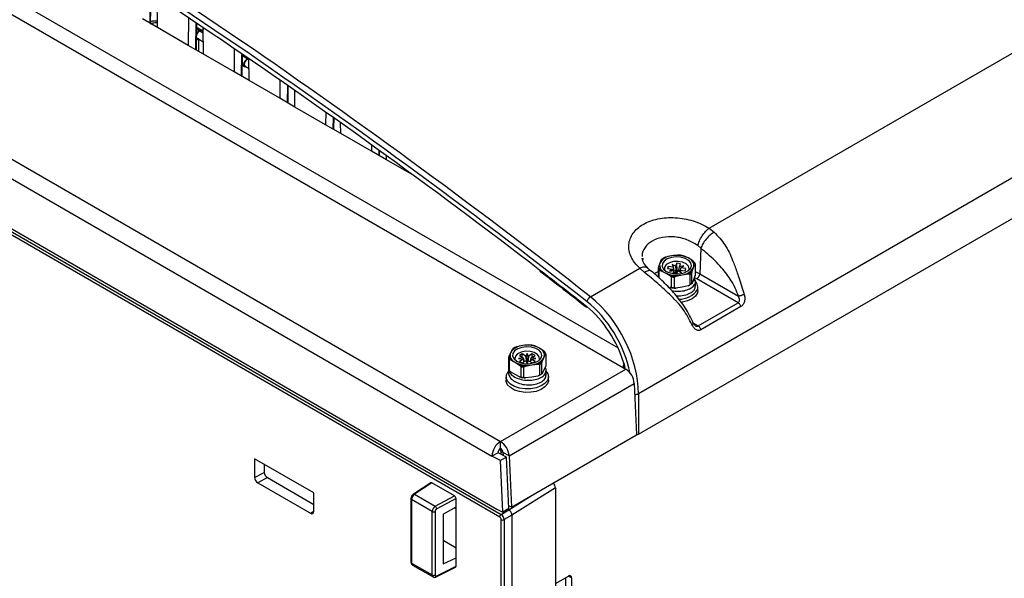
# Paper-space layout 'Sheet1' of a CAD drawing. Header units: millimetres. Extents: x 0 to 420, y 0 to 297.
# Tile 103 of 130: x 307 to 353, y 197 to 223. Entities that reach past the tile are written whole.
import ezdxf

# ---------------------------------------------------------------- set-up
doc = ezdxf.new("R2010")
doc.units = ezdxf.units.MM
doc.layers.add('SLD-0', color=179, linetype='Continuous')

psp = doc.layouts.new('Sheet1')

# ---------------------------------------------------------------- linework, layer by layer
at = {"layer": 'SLD-0', "color": 179, "linetype": 'Continuous', "lineweight": 25}
for p, q in [((400.919, 243.234), (335.743, 205.609)), ((335.743, 203.735), (401.08, 241.453)), ((329.312, 199.9), (266.385, 236.227)), ((266.455, 236.349), (329.382, 200.022)), ((339.01, 213.27), (364.366, 227.907)), ((304.959, 224.176), (335.15, 206.747)), ((313.146, 222.797), (313.167, 224.166)), ((313.466, 222.556), (313.455, 223.976)), ((314.897, 223.017), (314.887, 221.735)), ((313.466, 222.556), (312.766, 222.96)), ((314.887, 221.735), (313.466, 222.556)), ((315.268, 221.573), (315.286, 222.756)), ((315.286, 222.539), (315.282, 222.538)), ((315.337, 222.529), (315.286, 222.539)), ((315.587, 221.332), (315.578, 222.56)), ((315.276, 222.093), (315.279, 222.087)), ((315.276, 222.089), (315.376, 222.031)), ((315.513, 222.427), (315.337, 222.529)), ((315.403, 222.416), (315.463, 222.437)), ((315.458, 222.418), (315.403, 222.4)), ((315.503, 222.41), (315.458, 222.418)), ((315.463, 222.437), (315.513, 222.427)), ((315.579, 222.366), (315.503, 222.41)), ((315.513, 222.427), (315.547, 222.388)), ((315.547, 222.388), (315.549, 222.383)), ((315.587, 221.332), (314.887, 221.735)), ((315.376, 222.031), (315.274, 221.972)), ((315.376, 221.453), (315.376, 222.031)), ((315.376, 222.021), (315.583, 221.902)), ((317.009, 220.511), (315.587, 221.332)), ((317.017, 221.585), (317.009, 220.511)), ((317.389, 220.348), (317.404, 221.32)), ((317.447, 221.22), (317.402, 221.186)), ((317.506, 221.241), (317.447, 221.22)), ((317.624, 221.118), (317.447, 221.22)), ((317.52, 221.241), (317.506, 221.241)), ((317.396, 220.816), (317.514, 220.748)), ((317.468, 220.848), (317.48, 220.924)), ((317.48, 220.787), (317.468, 220.848)), ((317.48, 220.924), (317.514, 221.002)), ((317.514, 220.748), (317.48, 220.787)), ((317.493, 220.925), (317.482, 220.857)), ((317.482, 220.857), (317.493, 220.8)), ((317.524, 220.996), (317.493, 220.925)), ((317.493, 220.8), (317.524, 220.765)), ((317.514, 221.002), (317.564, 221.07)), ((317.564, 220.738), (317.514, 220.748)), ((317.57, 221.058), (317.524, 220.996)), ((317.524, 220.765), (317.704, 220.661)), ((317.564, 221.07), (317.624, 221.118)), ((317.57, 220.739), (317.564, 220.738)), ((317.624, 221.102), (317.57, 221.058)), ((317.624, 221.118), (317.672, 221.137)), ((317.678, 221.12), (317.624, 221.102)), ((317.696, 221.12), (317.678, 221.12)), ((317.708, 220.107), (317.701, 221.117)), ((299.44, 220.668), (329.352, 203.4)), ((317.708, 220.107), (317.009, 220.511)), ((299.044, 219.982), (328.956, 202.714)), ((319.13, 219.286), (317.708, 220.107)), ((319.136, 220.126), (319.13, 219.286)), ((319.51, 219.123), (319.521, 219.858)), ((319.83, 218.882), (319.824, 219.647)), ((319.83, 218.882), (319.13, 219.286)), ((321.251, 218.062), (319.83, 218.882)), ((321.256, 218.64), (321.251, 218.062)), ((321.951, 217.658), (321.251, 218.062)), ((321.632, 217.899), (321.639, 218.369)), ((321.951, 217.658), (321.947, 218.149)), ((323.373, 216.837), (321.951, 217.658)), ((299.326, 217.499), (329.174, 200.269)), ((323.375, 217.127), (323.373, 216.837)), ((324.072, 216.433), (323.373, 216.837)), ((323.753, 216.674), (323.756, 216.852)), ((324.072, 216.433), (324.071, 216.624)), ((325.331, 215.706), (324.072, 216.433)), ((339.01, 213.27), (339.247, 213.088)), ((338.631, 212.348), (338.495, 212.466)), ((338.631, 212.348), (338.579, 211.161)), ((335.935, 211.886), (335.946, 211.823)), ((336.729, 211.645), (336.667, 211.468)), ((336.79, 211.8), (336.729, 211.645)), ((336.846, 211.631), (336.836, 211.502)), ((336.928, 211.751), (336.846, 211.631)), ((337.073, 211.849), (336.928, 211.751)), ((337.264, 211.988), (336.985, 211.925)), ((337.176, 211.672), (337.029, 211.584)), ((337.266, 211.915), (337.073, 211.849)), ((337.368, 211.724), (337.176, 211.672)), ((337.544, 212.029), (337.264, 211.988)), ((337.485, 211.941), (337.266, 211.915)), ((337.459, 211.51), (337.293, 211.596)), ((337.293, 211.596), (337.362, 211.473)), ((337.579, 211.732), (337.368, 211.724)), ((337.511, 211.65), (337.459, 211.51)), ((337.707, 211.925), (337.485, 211.941)), ((337.687, 211.628), (337.511, 211.65)), ((337.538, 211.299), (337.511, 211.65)), ((337.781, 211.696), (337.579, 211.732)), ((337.635, 211.488), (337.687, 211.628)), ((337.908, 211.868), (337.707, 211.925)), ((337.947, 211.62), (337.781, 211.696)), ((338.047, 211.892), (337.828, 211.994)), ((338.066, 211.776), (337.908, 211.868)), ((338.053, 211.514), (337.947, 211.62)), ((338.265, 211.767), (338.047, 211.892)), ((338.163, 211.66), (338.066, 211.776)), ((338.19, 211.531), (338.163, 211.66)), ((338.293, 211.453), (338.355, 211.607)), ((338.371, 211.619), (338.371, 211.134)), ((333.515, 210.098), (335.799, 211.416)), ((336.018, 211.224), (335.799, 211.416)), ((336.35, 211.273), (336.196, 211.41)), ((336.651, 211.393), (336.651, 211.003)), ((336.699, 210.959), (336.699, 211.307)), ((336.757, 211.308), (336.975, 211.206)), ((336.836, 211.502), (336.899, 211.378)), ((336.899, 211.378), (337.029, 211.272)), ((336.948, 211.471), (336.942, 211.349)), ((336.942, 211.349), (336.95, 211.328)), ((337.029, 211.584), (336.948, 211.471)), ((336.975, 211.206), (337.194, 211.081)), ((337.029, 211.272), (337.21, 211.197)), ((337.119, 211.503), (337.082, 211.402)), ((337.082, 211.402), (337.325, 211.372)), ((337.362, 211.473), (337.119, 211.503)), ((337.127, 211.396), (337.119, 211.503)), ((337.325, 211.372), (337.175, 211.276)), ((337.175, 211.276), (337.387, 211.316)), ((337.21, 211.197), (337.425, 211.16)), ((337.325, 211.372), (337.344, 211.308)), ((337.387, 211.316), (337.335, 211.176)), ((337.335, 211.176), (337.491, 211.157)), ((337.399, 211.314), (337.362, 211.473)), ((337.411, 211.192), (337.387, 211.316)), ((337.425, 211.16), (337.648, 211.164)), ((337.459, 211.51), (337.465, 211.339)), ((337.538, 211.299), (337.485, 211.157)), ((337.512, 211.156), (337.563, 211.294)), ((337.607, 211.291), (337.538, 211.299)), ((337.563, 211.294), (337.729, 211.208)), ((337.606, 211.285), (337.605, 211.273)), ((337.611, 211.321), (337.635, 211.488)), ((337.847, 211.528), (337.635, 211.488)), ((337.639, 211.255), (337.66, 211.331)), ((337.648, 211.164), (337.857, 211.211)), ((337.66, 211.331), (337.903, 211.301)), ((337.729, 211.208), (337.66, 211.331)), ((337.698, 211.432), (337.667, 211.33)), ((337.698, 211.432), (337.847, 211.528)), ((337.941, 211.402), (337.698, 211.432)), ((337.758, 211.11), (338.037, 211.151)), ((337.857, 211.211), (338.028, 211.294)), ((337.903, 211.301), (337.941, 211.402)), ((338.028, 211.294), (338.144, 211.405)), ((338.087, 211.394), (338.053, 211.514)), ((338.073, 211.328), (338.087, 211.394)), ((338.144, 211.405), (338.19, 211.531)), ((338.216, 210.714), (338.216, 211.2)), ((338.232, 211.275), (338.293, 211.453)), ((338.579, 211.161), (340.37, 210.126)), ((337.251, 211.019), (337.251, 210.534)), ((337.404, 210.515), (337.404, 211.001)), ((337.478, 211.046), (337.758, 211.11)), ((338.111, 211.133), (338.111, 210.647)), ((338.293, 210.881), (338.232, 210.726)), ((338.355, 211.059), (338.293, 210.881)), ((338.381, 210.586), (338.381, 210.798)), ((340.355, 209.817), (338.438, 210.924)), ((337.758, 210.538), (337.478, 210.497)), ((338.037, 210.602), (337.758, 210.538)), ((338.469, 210.271), (338.379, 210.127)), ((338.491, 210.39), (338.469, 210.271)), ((338.491, 210.39), (338.491, 210.553)), ((337.77, 209.844), (337.716, 209.836)), ((338.016, 209.905), (337.77, 209.844)), ((338.224, 210.001), (338.016, 209.905)), ((338.379, 210.127), (338.224, 210.001)), ((338.503, 208.747), (340.355, 209.817)), ((333.318, 209.626), (333.343, 209.605)), ((340.486, 209.64), (338.634, 208.57)), ((329.815, 207.508), (329.739, 207.333)), ((329.891, 207.661), (329.815, 207.508)), ((330.003, 207.59), (329.922, 207.469)), ((330.148, 207.688), (330.003, 207.59)), ((330.381, 207.835), (330.096, 207.78)), ((330.307, 207.532), (330.144, 207.454)), ((330.34, 207.755), (330.148, 207.688)), ((330.508, 207.571), (330.307, 207.532)), ((330.559, 207.781), (330.34, 207.755)), ((330.665, 207.867), (330.381, 207.835)), ((330.719, 207.566), (330.508, 207.571)), ((330.782, 207.765), (330.559, 207.781)), ((330.913, 207.516), (330.719, 207.566)), ((330.983, 207.708), (330.782, 207.765)), ((331.063, 207.43), (330.913, 207.516)), ((331.153, 207.715), (330.945, 207.824)), ((331.141, 207.617), (330.983, 207.708)), ((331.239, 207.501), (331.141, 207.617)), ((331.361, 207.584), (331.153, 207.715)), ((331.267, 207.373), (331.239, 207.501)), ((329.719, 207.258), (329.719, 206.773)), ((329.759, 206.685), (329.759, 207.171)), ((329.814, 207.171), (330.022, 207.062)), ((329.922, 207.469), (329.913, 207.34)), ((329.913, 207.34), (329.977, 207.216)), ((329.977, 207.216), (330.107, 207.111)), ((330.041, 207.348), (330.012, 207.227)), ((330.012, 207.227), (330.026, 207.167)), ((330.022, 207.062), (330.23, 206.931)), ((330.144, 207.454), (330.041, 207.348)), ((330.107, 207.111), (330.289, 207.036)), ((330.403, 207.275), (330.188, 207.242)), ((330.188, 207.242), (330.403, 207.209)), ((330.354, 207.45), (330.227, 207.377)), ((330.227, 207.377), (330.403, 207.275)), ((330.403, 207.209), (330.227, 207.107)), ((330.227, 207.107), (330.354, 207.034)), ((330.289, 207.036), (330.503, 206.999)), ((330.53, 207.349), (330.354, 207.45)), ((330.354, 207.303), (330.354, 207.45)), ((330.354, 207.034), (330.53, 207.135)), ((330.403, 207.275), (330.443, 207.119)), ((330.44, 207.083), (330.403, 207.209)), ((330.588, 207.473), (330.53, 207.349)), ((330.548, 207.18), (330.53, 207.349)), ((330.53, 207.135), (330.588, 207.011)), ((330.645, 207.349), (330.588, 207.473)), ((330.588, 207.011), (330.588, 207.473)), ((330.588, 207.011), (330.645, 207.135)), ((330.645, 207.349), (330.627, 207.18)), ((330.821, 207.45), (330.645, 207.349)), ((330.645, 207.135), (330.821, 207.034)), ((330.727, 207.005), (330.936, 207.052)), ((330.732, 207.119), (330.773, 207.275)), ((330.773, 207.209), (330.735, 207.083)), ((330.773, 207.275), (330.948, 207.377)), ((330.988, 207.242), (330.773, 207.275)), ((330.773, 207.209), (330.988, 207.242)), ((330.948, 207.107), (330.773, 207.209)), ((330.948, 207.377), (330.821, 207.45)), ((330.821, 207.303), (330.821, 207.45)), ((330.821, 207.034), (330.948, 207.107)), ((330.936, 207.052), (331.106, 207.135)), ((331.148, 207.318), (331.063, 207.43)), ((331.106, 207.135), (331.221, 207.246)), ((331.158, 207.196), (331.148, 207.318)), ((331.149, 207.167), (331.158, 207.196)), ((331.221, 207.246), (331.267, 207.373)), ((331.284, 207.094), (331.36, 207.269)), ((331.36, 207.269), (331.436, 207.422)), ((331.456, 207.433), (331.456, 206.948)), ((329.352, 203.4), (335.15, 206.747)), ((329.622, 206.489), (329.703, 206.636)), ((329.703, 206.636), (329.717, 206.652)), ((329.718, 206.789), (329.718, 206.577)), ((330.022, 206.491), (329.814, 206.622)), ((330.285, 206.868), (330.285, 206.382)), ((330.436, 206.359), (330.436, 206.844)), ((330.503, 206.999), (330.727, 207.005)), ((330.511, 206.887), (330.795, 206.943)), ((330.795, 206.943), (331.079, 206.975)), ((331.153, 206.955), (331.153, 206.47)), ((331.264, 206.534), (331.264, 207.019)), ((331.36, 206.698), (331.284, 206.545)), ((331.436, 206.873), (331.36, 206.698)), ((331.458, 206.462), (331.458, 206.674)), ((331.467, 206.642), (331.54, 206.527)), ((335.045, 207.002), (335.046, 207)), ((335.046, 207), (335.05, 206.996)), ((335.05, 206.996), (335.059, 206.994)), ((335.059, 206.994), (335.07, 206.994)), ((329.608, 206.393), (329.608, 206.229)), ((329.613, 206.171), (329.608, 206.229)), ((329.613, 206.335), (329.622, 206.489)), ((329.676, 206.185), (329.613, 206.335)), ((329.676, 206.022), (329.613, 206.171)), ((329.807, 206.051), (329.676, 206.185)), ((330.23, 206.382), (330.022, 206.491)), ((330.795, 206.371), (330.511, 206.339)), ((331.079, 206.427), (330.795, 206.371)), ((331.522, 206.222), (331.407, 206.082)), ((331.567, 206.373), (331.522, 206.222)), ((331.567, 206.21), (331.522, 206.058)), ((331.54, 206.527), (331.567, 206.373)), ((331.568, 206.229), (331.567, 206.21)), ((331.568, 206.229), (331.568, 206.393)), ((329.807, 205.888), (329.676, 206.022)), ((329.747, 202.738), (335.545, 206.085)), ((329.995, 205.942), (329.807, 206.051)), ((329.995, 205.779), (329.807, 205.888)), ((330.228, 205.866), (329.995, 205.942)), ((330.228, 205.703), (329.995, 205.779)), ((330.487, 205.83), (330.228, 205.866)), ((330.487, 205.667), (330.228, 205.703)), ((330.754, 205.835), (330.487, 205.83)), ((330.754, 205.672), (330.487, 205.667)), ((331.008, 205.882), (330.754, 205.835)), ((331.008, 205.718), (330.754, 205.672)), ((331.232, 205.966), (331.008, 205.882)), ((331.232, 205.803), (331.008, 205.718)), ((331.407, 206.082), (331.232, 205.966)), ((331.407, 205.919), (331.232, 205.803)), ((331.522, 206.058), (331.407, 205.919)), ((335.545, 206.085), (335.651, 203.699)), ((335.743, 205.609), (335.743, 203.735)), ((329.352, 203.073), (329.352, 203.4)), ((329.853, 200.351), (335.651, 203.699)), ((320.697, 201.016), (317.963, 202.594)), ((317.963, 202.594), (317.963, 201.731)), ((329.239, 202.877), (328.956, 202.714)), ((329.351, 202.509), (328.956, 202.714)), ((329.634, 202.673), (329.239, 202.877)), ((329.634, 202.673), (329.351, 202.509)), ((329.457, 200.123), (329.351, 202.509)), ((329.386, 202.801), (329.386, 202.882)), ((329.747, 202.738), (329.465, 202.884)), ((329.465, 202.884), (329.47, 202.757)), ((329.74, 200.286), (329.634, 202.673)), ((329.747, 202.738), (329.853, 200.351)), ((318.41, 202.336), (318.41, 201.967)), ((317.963, 201.731), (318.41, 201.967)), ((318.551, 201.722), (318.105, 201.486)), ((318.551, 201.722), (320.697, 200.483)), ((318.105, 201.486), (320.556, 200.071)), ((326.122, 201.484), (325.315, 200.958)), ((326.174, 201.48), (325.369, 200.955)), ((327.223, 200.874), (326.174, 201.48)), ((331.891, 201.251), (329.88, 199.984)), ((331.891, 201.251), (331.891, 161.283)), ((320.697, 200.153), (320.697, 201.016)), ((325.203, 200.75), (325.203, 197.807)), ((326.185, 200.159), (325.232, 200.709)), ((325.232, 200.709), (325.232, 197.766)), ((325.369, 200.955), (326.329, 200.401)), ((326.329, 200.401), (327.223, 200.874)), ((327.294, 200.752), (326.396, 200.277)), ((327.294, 200.368), (327.294, 200.752)), ((326.699, 200.024), (327.294, 200.368)), ((327.232, 200.332), (327.294, 200.261)), ((327.294, 198.013), (327.294, 200.368)), ((329.174, 200.269), (329.457, 200.123)), ((329.382, 200.022), (329.739, 200.228)), ((329.74, 200.286), (329.457, 200.123)), ((329.739, 200.228), (329.689, 200.257)), ((329.853, 200.351), (329.734, 200.413)), ((326.185, 197.216), (326.185, 200.159)), ((326.323, 200.157), (326.323, 197.214)), ((326.699, 200.024), (326.699, 197.738)), ((329.382, 159.796), (329.382, 199.778)), ((329.88, 199.983), (329.523, 199.777)), ((329.523, 199.777), (329.523, 159.792)), ((329.88, 199.984), (329.88, 199.983)), ((329.88, 199.983), (329.88, 159.973)), ((326.699, 198.821), (327.294, 198.477)), ((326.699, 197.738), (327.294, 198.013)), ((327.294, 197.629), (327.294, 198.013)), ((325.232, 197.766), (326.185, 197.216)), ((325.273, 197.676), (326.227, 197.124)), ((326.375, 197.125), (327.272, 197.582)), ((326.396, 197.171), (327.294, 197.629)), ((331.891, 196.816), (332.497, 197.166)), ((332.355, 197.084), (332.355, 194.308)), ((332.638, 197.084), (332.638, 194.145))]:
    psp.add_line(p, q, dxfattribs=at)
at = {"layer": 'SLD-0', "color": 8, "linetype": 'Continuous', "lineweight": 25}
for p, q in [((305.447, 224.669), (334.793, 207.729)), ((313.117, 222.757), (313.139, 224.184)), ((315.238, 221.533), (315.257, 222.775)), ((315.403, 222.416), (315.282, 222.486)), ((315.58, 222.298), (315.403, 222.4)), ((317.36, 220.308), (317.375, 221.34)), ((317.701, 221.057), (317.624, 221.102)), ((319.481, 219.084), (319.493, 219.878)), ((321.602, 217.859), (321.61, 218.389)), ((323.724, 216.634), (323.727, 216.873)), ((336.462, 211.171), (336.651, 211.261)), ((337.398, 211.259), (337.399, 211.314)), ((337.414, 211.166), (337.411, 211.192)), ((337.484, 211.157), (337.465, 211.339)), ((338.371, 211.261), (338.579, 211.161)), ((338.438, 210.924), (338.335, 210.977)), ((338.281, 208.875), (338.503, 208.747)), ((330.543, 207.107), (330.548, 207.18)), ((330.632, 207.107), (330.627, 207.18)), ((329.458, 202.924), (329.386, 202.882)), ((329.739, 200.228), (330.812, 200.905)), ((320.556, 200.071), (320.697, 200.163)), ((332.638, 197.084), (332.497, 197.166))]:
    psp.add_line(p, q, dxfattribs=at)
for centre, radius, start, end in [((313.097, 222.803), 0.0499, 293.9896, 353.6321), ((315.218, 221.578), 0.0499, 293.9906, 353.631), ((317.339, 220.354), 0.0499, 293.9882, 353.6349), ((319.461, 219.129), 0.0499, 293.9906, 353.6324), ((321.582, 217.904), 0.0499, 293.9928, 353.6303), ((323.703, 216.68), 0.0499, 293.9928, 353.6303), ((333.348, 209.654), 0.0413, 160.4653, 223.7295), ((335.604, 205.909), 0.33, 263.6548, 294.8516), ((325.251, 200.753), 0.0482, 184.2344, 247.0633), ((325.34, 200.913), 0.0516, 55.7869, 118.9451), ((325.251, 197.811), 0.0482, 184.2594, 247.061), ((326.35, 197.165), 0.0471, 302.3597, 7.7852)]:
    psp.add_arc(centre, radius, start, end, dxfattribs=at)
at = {"layer": 'SLD-0', "color": 179, "linetype": 'Continuous', "lineweight": 25}
for centre, radius, start, end in [((313.046, 222.799), 0.1, 329.6836, 359.1346), ((315.73, 222.535), 0.165, 169.2336, 202.9753), ((315.586, 222.132), 0.338, 122.7653, 155.6999), ((315.573, 222.138), 0.312, 122.8854, 161.1142), ((315.168, 221.574), 0.1, 329.6836, 359.1345), ((317.289, 220.35), 0.1, 329.6836, 359.1347), ((319.41, 219.125), 0.1, 329.6836, 359.1347), ((321.532, 217.9), 0.1, 329.6836, 359.1346), ((323.653, 216.676), 0.1, 329.6836, 359.1346), ((337.091, 211.56), 0.372, 166.6597, 251.9454), ((337.32, 211.312), 0.678, 94.6636, 150.58), ((337.281, 211.247), 0.74, 113.6402, 131.6033), ((337.51, 210.755), 1.258, 64.7141, 101.2377), ((337.515, 210.625), 1.405, 77.1268, 88.8251), ((337.932, 211.538), 0.372, 346.6595, 71.9453), ((337.996, 211.511), 0.372, 15.0538, 43.552), ((338.016, 211.477), 0.382, 21.8877, 36.7194), ((337.006, 211.535), 0.382, 201.8876, 216.7181), ((337.026, 211.564), 0.372, 195.0554, 223.5496), ((337.513, 212.343), 1.258, 244.714, 281.2379), ((337.702, 211.786), 0.678, 274.6629, 330.5807), ((337.741, 211.829), 0.74, 293.6417, 311.6017), ((337.751, 211.811), 0.768, 297.9636, 307.2787), ((338.27, 211.185), 0.31, 302.7338, 355.5334), ((337.507, 212.45), 1.405, 257.1258, 268.8257), ((337.506, 212.456), 1.459, 259.9411, 266.0106), ((337.741, 211.28), 0.74, 293.6417, 311.6017), ((337.751, 211.325), 0.768, 297.9636, 307.2787), ((338.07, 210.544), 0.414, 344.736, 55.1771), ((337.507, 211.901), 1.405, 257.1258, 268.8257), ((337.506, 211.97), 1.459, 259.9411, 266.0106), ((337.641, 210.98), 0.992, 267.4599, 326.65), ((333.704, 209.785), 0.365, 121.1422, 165.4474), ((330.146, 207.391), 0.352, 160.5389, 249.2579), ((330.424, 207.106), 0.73, 93.4334, 146.5612), ((330.39, 207.034), 0.801, 111.4782, 128.5164), ((330.589, 206.625), 1.228, 62.6426, 99.7712), ((330.597, 206.498), 1.371, 75.2614, 87.1527), ((331.029, 207.386), 0.352, 340.5394, 69.258), ((331.095, 207.362), 0.346, 9.9609, 39.8365), ((331.116, 207.329), 0.356, 17.1143, 32.6819), ((330.059, 207.363), 0.356, 197.1244, 212.6734), ((330.08, 207.393), 0.347, 189.9636, 219.8329), ((330.586, 208.153), 1.228, 242.643, 279.7709), ((330.751, 207.672), 0.73, 273.4336, 326.561), ((330.786, 207.72), 0.801, 291.4782, 308.5164), ((330.059, 206.878), 0.356, 197.1244, 212.6734), ((330.579, 208.257), 1.371, 255.2618, 267.1519), ((330.578, 208.262), 1.425, 258.1255, 264.2887), ((330.795, 207.704), 0.831, 295.579, 304.4156), ((334.681, 206.018), 0.867, 4.4663, 57.2664), ((330.579, 207.708), 1.371, 255.2618, 267.1519), ((330.578, 207.777), 1.425, 258.1255, 264.2887), ((330.795, 207.219), 0.831, 295.579, 304.4156), ((330.822, 207.118), 0.736, 297.4647, 308.9031), ((329.815, 202.675), 0.861, 122.6049, 177.3949), ((328.883, 202.671), 0.867, 4.4663, 57.2664), ((329.484, 202.866), 0.246, 122.6068, 177.3932), ((329.218, 202.865), 0.248, 4.4668, 57.2654), ((326.234, 200.269), 0.163, 2.7629, 54.3057), ((326.256, 200.296), 0.155, 242.7371, 295.5309), ((329.465, 199.893), 0.154, 122.9182, 177.3713), ((329.453, 199.914), 0.154, 242.6323, 297.0791), ((326.256, 197.354), 0.155, 242.7371, 295.5308), ((332.552, 197.098), 0.0873, 350.7844, 129.2049)]:
    psp.add_arc(centre, radius, start, end, dxfattribs=at)
for centre, major_axis, ratio, start_param, end_param in [((288.448, -13.196), (-134.615, 261.336), 0.606756, 5.361715, 5.524865), ((288.59, -13.123), (-134.716, 261.509), 0.606737, 5.361693, 5.524843), ((288.443, -13.313), (-134.553, 261.215), 0.606756, 5.372373, 5.520825), ((337.373, 210.888), (0.065, 0.571), 0.115879, 5.168417, 5.637572), ((332.911, 207.064), (-1.842, 3.554), 0.605333, 4.006911, 5.360119), ((332.77, 206.986), (-1.619, 3.142), 0.606756, 4.411931, 5.348795), ((330.418, 206.631), (-0.025, 0.583), 0.141601, 5.608851, 5.69763), ((330.533, 206.761), (0.097, 0.543), 0.054478, 5.314649, 5.604213), ((330.757, 206.631), (0.025, 0.583), 0.141601, 0.585557, 0.674334), ((335.602, 203.817), (0.2, 0), 0.578871, 4.958814, 5.49642), ((329.244, 202.964), (-0.1, 0.173), 0.577426, 3.92711, 4.89986), ((318.105, 201.649), (-0.1, 0.173), 0.577644, 0.784369, 2.354713), ((318.552, 201.886), (-0.1, 0.173), 0.577644, 0.784377, 2.354702), ((326.174, 201.398), (-0.0501, 0.0866), 0.577117, 5.49675, 6.313744), ((331.749, 201.333), (-0.1, 0.173), 0.577644, 3.925966, 5.224515), ((325.37, 200.793), (0.096, 0.175), 0.562064, 0.781613, 2.343688), ((327.223, 200.793), (-0.0501, 0.0866), 0.577644, 3.925971, 5.496305), ((326.33, 200.238), (0.104, 0.171), 0.592302, 0.807847, 2.369924), ((326.397, 200.195), (0.0541, 0.0842), 0.606761, 0.823113, 2.385183), ((322.061, 195.224), (7.679, 5.004), 0.015909, 0.007113, 0.008076), ((320.556, 200.234), (-0.1, 0.173), 0.577117, 2.355172, 3.925511), ((329.312, 199.818), (-0.05, 0.0866), 0.577426, 3.92711, 5.49783), ((329.382, 199.859), (-0.1, 0.173), 0.572344, 3.92711, 5.497836), ((327.223, 197.67), (-0.0501, 0.0866), 0.577117, 3.111055, 3.925511), ((326.397, 197.253), (0.0541, 0.0842), 0.606761, 2.385193, 3.947257)]:
    psp.add_ellipse(centre, major_axis=major_axis, ratio=ratio, start_param=start_param, end_param=end_param, dxfattribs=at)
at = {"layer": 'SLD-0', "color": 8, "linetype": 'Continuous', "lineweight": 25}
for centre, major_axis, ratio, start_param, end_param in [((288.443, -13.313), (-134.553, 261.215), 0.606756, 5.36179, 5.372373), ((332.77, 206.991), (-1.741, 3.381), 0.606756, 4.287513, 5.361715), ((332.77, 206.986), (-1.619, 3.142), 0.606756, 5.348795, 5.36179), ((325.37, 197.85), (0.096, 0.175), 0.562064, 2.343692, 3.129172), ((326.33, 197.296), (0.104, 0.171), 0.592302, 2.369928, 3.153479)]:
    psp.add_ellipse(centre, major_axis=major_axis, ratio=ratio, start_param=start_param, end_param=end_param, dxfattribs=at)
at = {"layer": 'SLD-0', "color": 179, "linetype": 'Continuous', "lineweight": 25}
for points, knots in [([(313.123, 222.735), (313.148, 222.746), (313.228, 222.78), (313.356, 222.796), (313.443, 222.784), (313.464, 222.781)], [0, 0, 0, 0, 0.258372, 0.819905, 1, 1, 1, 1]), ([(313.147, 222.837), (313.159, 222.842), (313.231, 222.871), (313.35, 222.884), (313.442, 222.871), (313.463, 222.868)], [0, 0, 0, 0, 0.135306, 0.804218, 1, 1, 1, 1]), ([(335.799, 211.416), (335.716, 211.501), (335.552, 211.67), (335.39, 211.948), (335.298, 212.232), (335.283, 212.514), (335.344, 212.786), (335.478, 213.038), (335.683, 213.264), (335.95, 213.455), (336.272, 213.604), (336.636, 213.708), (337.032, 213.762), (337.447, 213.764), (337.865, 213.715), (338.275, 213.615), (338.667, 213.469), (338.895, 213.336), (339.01, 213.27)], [0, 0, 0, 0, 0.063608, 0.126727, 0.18935, 0.251899, 0.313893, 0.376101, 0.437818, 0.499851, 0.561624, 0.623595, 0.685713, 0.74778, 0.810384, 0.872916, 0.936255, 1, 1, 1, 1]), ([(338.495, 212.466), (338.514, 212.535), (338.554, 212.677), (338.682, 212.914), (338.844, 213.129), (338.956, 213.224), (339.01, 213.27)], [0, 0, 0, 0, 0.2410007, 0.5000006, 0.7590001, 1, 1, 1, 1]), ([(339.247, 213.088), (339.184, 213.047), (339.054, 212.963), (338.862, 212.765), (338.706, 212.546), (338.656, 212.412), (338.631, 212.348)], [0, 0, 0, 0, 0.240753, 0.499999, 0.759247, 1, 1, 1, 1]), ([(339.247, 213.088), (339.42, 212.901), (339.769, 212.526), (340.035, 211.955), (340.237, 211.443), (340.413, 210.914), (340.553, 210.469), (340.636, 210.205)], [0, 0, 0, 0, 0.249011, 0.500867, 0.582293, 0.752521, 1, 1, 1, 1]), ([(340.37, 210.126), (340.325, 210.248), (340.235, 210.492), (340.046, 210.833), (339.83, 211.151), (339.572, 211.467), (339.278, 211.773), (338.954, 212.066), (338.74, 212.253), (338.631, 212.348)], [0, 0, 0, 0, 0.131198, 0.2621929, 0.3871772, 0.520151, 0.6833782, 0.8399207, 1, 1, 1, 1]), ([(336.196, 211.41), (336.117, 211.492), (335.964, 211.651), (335.93, 211.809), (335.914, 211.886)], [0, 0, 0, 0, 0.515599, 1, 1, 1, 1]), ([(336.806, 211.812), (336.806, 211.814), (336.806, 211.817), (336.805, 211.82), (336.803, 211.822), (336.798, 211.817), (336.793, 211.806), (336.79, 211.8)], [0, 0, 0, 0, 0.065371, 0.147119, 0.277231, 0.536179, 1, 1, 1, 1]), ([(336.985, 211.925), (336.971, 211.92), (336.953, 211.915), (336.93, 211.903), (336.919, 211.895), (336.913, 211.886), (336.911, 211.882), (336.911, 211.879), (336.911, 211.879)], [0, 0, 0, 0, 0.470337, 0.631516, 0.834291, 0.912029, 0.990551, 1, 1, 1, 1]), ([(338.355, 211.607), (338.355, 211.608), (338.358, 211.615), (338.362, 211.624), (338.367, 211.628), (338.369, 211.629), (338.371, 211.626), (338.371, 211.622), (338.371, 211.62), (338.371, 211.619)], [0, 0, 0, 0, 0.052079, 0.48876, 0.65129, 0.8148, 0.895925, 0.977785, 1, 1, 1, 1]), ([(331.168, 211.288), (331.32, 211.173), (332.038, 210.627), (332.754, 210.067), (333.318, 209.626)], [0, 0, 0, 0, 0.211213, 1, 1, 1, 1]), ([(338.218, 208.81), (338.095, 209.05), (337.909, 209.412), (337.609, 209.767), (337.42, 209.973), (337.125, 210.276), (336.629, 210.713), (336.221, 211.054), (336.018, 211.224)], [0, 0, 0, 0, 0.247458, 0.372947, 0.417754, 0.499175, 0.75101, 1, 1, 1, 1]), ([(338.278, 208.88), (338.163, 209.119), (337.932, 209.594), (337.436, 210.233), (336.9, 210.795), (336.533, 211.114), (336.35, 211.273)], [0, 0, 0, 0, 0.254454, 0.506588, 0.754796, 1, 1, 1, 1]), ([(336.667, 211.468), (336.666, 211.463), (336.662, 211.45), (336.656, 211.43), (336.653, 211.411), (336.652, 211.402), (336.651, 211.396), (336.651, 211.394), (336.651, 211.393)], [0, 0, 0, 0, 0.2469512, 0.6536577, 0.8161782, 0.8985774, 0.9682515, 1, 1, 1, 1]), ([(336.699, 211.307), (336.7, 211.307), (336.7, 211.31), (336.701, 211.314), (336.706, 211.318), (336.719, 211.32), (336.737, 211.316), (336.751, 211.311), (336.757, 211.308)], [0, 0, 0, 0, 0.035407, 0.098228, 0.195707, 0.367404, 0.740515, 1, 1, 1, 1]), ([(338.037, 211.151), (338.051, 211.152), (338.07, 211.153), (338.092, 211.149), (338.103, 211.145), (338.11, 211.139), (338.111, 211.135), (338.111, 211.133), (338.111, 211.133)], [0, 0, 0, 0, 0.470333, 0.631512, 0.834309, 0.91203, 0.990552, 1, 1, 1, 1]), ([(338.216, 211.2), (338.216, 211.201), (338.216, 211.205), (338.217, 211.213), (338.219, 211.226), (338.224, 211.249), (338.229, 211.265), (338.232, 211.275)], [0, 0, 0, 0, 0.057897, 0.136265, 0.258175, 0.495068, 1, 1, 1, 1]), ([(337.194, 211.081), (337.204, 211.074), (337.219, 211.064), (337.236, 211.047), (337.245, 211.037), (337.25, 211.027), (337.251, 211.022), (337.251, 211.02), (337.251, 211.019)], [0, 0, 0, 0, 0.470336, 0.631507, 0.834301, 0.912026, 0.990552, 1, 1, 1, 1]), ([(337.277, 210.382), (337.387, 210.367), (337.609, 210.337), (337.935, 210.385), (338.199, 210.496), (338.358, 210.653), (338.405, 210.818), (338.343, 210.913), (338.318, 210.951)], [0, 0, 0, 0, 0.175149, 0.352434, 0.527478, 0.704924, 0.879813, 1, 1, 1, 1]), ([(337.404, 211.001), (337.404, 211.002), (337.405, 211.005), (337.408, 211.011), (337.416, 211.019), (337.438, 211.034), (337.461, 211.041), (337.478, 211.046), (337.478, 211.046)], [0, 0, 0, 0, 0.053178, 0.117717, 0.227189, 0.43029, 0.997324, 1, 1, 1, 1]), ([(338.232, 210.726), (338.23, 210.723), (338.226, 210.714), (338.221, 210.705), (338.218, 210.705), (338.216, 210.708), (338.216, 210.711), (338.216, 210.714), (338.216, 210.714)], [0, 0, 0, 0, 0.246939, 0.6536, 0.816098, 0.89852, 0.968191, 1, 1, 1, 1]), ([(338.371, 211.134), (338.371, 211.132), (338.371, 211.128), (338.37, 211.119), (338.368, 211.105), (338.362, 211.083), (338.358, 211.068), (338.355, 211.059)], [0, 0, 0, 0, 0.0654251, 0.1471806, 0.2772821, 0.5361704, 1, 1, 1, 1]), ([(337.251, 210.534), (337.251, 210.532), (337.251, 210.529), (337.247, 210.524), (337.239, 210.521), (337.22, 210.522), (337.204, 210.528), (337.194, 210.532)], [0, 0, 0, 0, 0.06637, 0.148548, 0.27966, 0.541409, 1, 1, 1, 1]), ([(337.478, 210.497), (337.473, 210.497), (337.462, 210.496), (337.442, 210.495), (337.424, 210.498), (337.412, 210.503), (337.407, 210.507), (337.405, 210.512), (337.404, 210.514), (337.404, 210.515)], [0, 0, 0, 0, 0.1529126, 0.3986721, 0.6879753, 0.7938727, 0.9005619, 0.9676939, 1, 1, 1, 1]), ([(337.481, 210.151), (337.523, 210.146), (337.676, 210.129), (337.936, 210.175), (338.196, 210.283), (338.358, 210.431), (338.367, 210.538), (338.371, 210.586)], [0, 0, 0, 0, 0.090732, 0.331928, 0.570073, 0.811487, 1, 1, 1, 1]), ([(338.111, 210.647), (338.111, 210.645), (338.11, 210.642), (338.106, 210.635), (338.095, 210.625), (338.072, 210.612), (338.051, 210.606), (338.037, 210.602)], [0, 0, 0, 0, 0.066371, 0.148543, 0.279663, 0.541434, 1, 1, 1, 1]), ([(340.355, 209.817), (340.364, 209.823), (340.382, 209.836), (340.402, 209.865), (340.416, 209.901), (340.423, 209.957), (340.414, 210.037), (340.385, 210.095), (340.37, 210.126)], [0, 0, 0, 0, 0.107812, 0.218708, 0.335155, 0.459281, 0.713702, 1, 1, 1, 1]), ([(340.486, 209.64), (340.48, 209.657), (340.468, 209.694), (340.435, 209.745), (340.397, 209.789), (340.369, 209.808), (340.355, 209.817)], [0, 0, 0, 0, 0.24442, 0.500001, 0.755566, 1, 1, 1, 1]), ([(340.636, 210.205), (340.616, 210.196), (340.586, 210.182), (340.538, 210.165), (340.5, 210.152), (340.462, 210.142), (340.415, 210.131), (340.388, 210.128), (340.37, 210.126)], [0, 0, 0, 0, 0.2397996, 0.3685862, 0.5000001, 0.6314234, 0.7602002, 1, 1, 1, 1]), ([(340.636, 210.205), (340.649, 210.15), (340.676, 210.042), (340.66, 209.901), (340.625, 209.801), (340.588, 209.734), (340.542, 209.677), (340.505, 209.652), (340.486, 209.64)], [0, 0, 0, 0, 0.262348, 0.509959, 0.633755, 0.75467, 0.877887, 1, 1, 1, 1]), ([(338.367, 208.758), (338.351, 208.771), (338.316, 208.799), (338.292, 208.851), (338.278, 208.88)], [0, 0, 0, 0, 0.453756, 1, 1, 1, 1]), ([(338.634, 208.57), (338.614, 208.561), (338.575, 208.542), (338.514, 208.536), (338.454, 208.547), (338.377, 208.583), (338.289, 208.665), (338.242, 208.76), (338.218, 208.81)], [0, 0, 0, 0, 0.121849, 0.244809, 0.366035, 0.490186, 0.738752, 1, 1, 1, 1]), ([(338.634, 208.57), (338.627, 208.588), (338.615, 208.624), (338.583, 208.675), (338.544, 208.719), (338.516, 208.738), (338.503, 208.747)], [0, 0, 0, 0, 0.24442, 0.500001, 0.755566, 1, 1, 1, 1]), ([(331.416, 207.521), (331.416, 207.522), (331.415, 207.526), (331.413, 207.533), (331.406, 207.545), (331.388, 207.564), (331.372, 207.576), (331.361, 207.584)], [0, 0, 0, 0, 0.057962, 0.136264, 0.258215, 0.495092, 1, 1, 1, 1]), ([(329.739, 207.333), (329.735, 207.323), (329.73, 207.31), (329.724, 207.289), (329.721, 207.277), (329.719, 207.266), (329.719, 207.261), (329.719, 207.259), (329.719, 207.258)], [0, 0, 0, 0, 0.470279, 0.631496, 0.834254, 0.912023, 0.990487, 1, 1, 1, 1]), ([(329.759, 207.171), (329.759, 207.172), (329.76, 207.176), (329.763, 207.18), (329.771, 207.183), (329.788, 207.182), (329.804, 207.175), (329.814, 207.171)], [0, 0, 0, 0, 0.065429, 0.147177, 0.277242, 0.536207, 1, 1, 1, 1]), ([(331.264, 207.019), (331.264, 207.021), (331.264, 207.024), (331.265, 207.031), (331.267, 207.042), (331.274, 207.066), (331.279, 207.083), (331.284, 207.094), (331.284, 207.094)], [0, 0, 0, 0, 0.053241, 0.117711, 0.227237, 0.430307, 0.997355, 1, 1, 1, 1]), ([(331.436, 207.422), (331.44, 207.428), (331.445, 207.437), (331.451, 207.443), (331.454, 207.443), (331.456, 207.439), (331.456, 207.436), (331.456, 207.434), (331.456, 207.433)], [0, 0, 0, 0, 0.47031, 0.631508, 0.834238, 0.91203, 0.990488, 1, 1, 1, 1]), ([(329.72, 206.789), (329.73, 206.723), (329.752, 206.587), (329.939, 206.409), (330.214, 206.28), (330.545, 206.219), (330.883, 206.234), (331.176, 206.318), (331.387, 206.462), (331.468, 206.634), (331.469, 206.764), (331.414, 206.817), (331.413, 206.819)], [0, 0, 0, 0, 0.106684, 0.218236, 0.329139, 0.440833, 0.551594, 0.663418, 0.774052, 0.88599, 0.996512, 1, 1, 1, 1]), ([(329.72, 206.577), (329.73, 206.511), (329.752, 206.375), (329.939, 206.197), (330.214, 206.068), (330.545, 206.007), (330.882, 206.021), (331.178, 206.106), (331.378, 206.249), (331.469, 206.378), (331.451, 206.449), (331.448, 206.461)], [0, 0, 0, 0, 0.117789, 0.240608, 0.362711, 0.485687, 0.607634, 0.730751, 0.85256, 0.975803, 1, 1, 1, 1]), ([(329.814, 206.622), (329.813, 206.623), (329.802, 206.63), (329.788, 206.641), (329.773, 206.658), (329.765, 206.668), (329.761, 206.677), (329.759, 206.682), (329.759, 206.685), (329.759, 206.685)], [0, 0, 0, 0, 0.05205, 0.488736, 0.651283, 0.814787, 0.89586, 0.977783, 1, 1, 1, 1]), ([(330.23, 206.931), (330.235, 206.927), (330.249, 206.917), (330.267, 206.901), (330.279, 206.885), (330.283, 206.876), (330.284, 206.871), (330.284, 206.868), (330.285, 206.868)], [0, 0, 0, 0, 0.246952, 0.653604, 0.816122, 0.898512, 0.96819, 1, 1, 1, 1]), ([(330.436, 206.844), (330.436, 206.845), (330.436, 206.848), (330.438, 206.853), (330.445, 206.86), (330.461, 206.871), (330.484, 206.881), (330.503, 206.885), (330.511, 206.887)], [0, 0, 0, 0, 0.0354702, 0.0982968, 0.1957053, 0.3674305, 0.740512, 1, 1, 1, 1]), ([(331.079, 206.975), (331.093, 206.976), (331.111, 206.977), (331.134, 206.973), (331.146, 206.968), (331.152, 206.962), (331.153, 206.958), (331.153, 206.955), (331.153, 206.955)], [0, 0, 0, 0, 0.4702805, 0.6314988, 0.8342573, 0.9120264, 0.9904866, 1, 1, 1, 1]), ([(331.456, 206.948), (331.456, 206.946), (331.456, 206.942), (331.455, 206.933), (331.452, 206.919), (331.446, 206.897), (331.44, 206.882), (331.436, 206.873)], [0, 0, 0, 0, 0.066313, 0.148489, 0.279625, 0.541423, 1, 1, 1, 1]), ([(335.044, 207.002), (335.046, 206.997), (335.062, 206.949), (335.073, 206.876), (335.072, 206.815), (335.071, 206.792)], [0, 0, 0, 0, 0.065564, 0.652702, 1, 1, 1, 1]), ([(330.285, 206.382), (330.284, 206.381), (330.284, 206.377), (330.281, 206.373), (330.274, 206.37), (330.257, 206.371), (330.241, 206.377), (330.23, 206.382)], [0, 0, 0, 0, 0.0579, 0.13626, 0.258169, 0.495081, 1, 1, 1, 1]), ([(330.511, 206.339), (330.506, 206.338), (330.494, 206.338), (330.474, 206.338), (330.456, 206.341), (330.444, 206.346), (330.439, 206.351), (330.436, 206.355), (330.436, 206.358), (330.436, 206.359)], [0, 0, 0, 0, 0.152895, 0.398003, 0.68716, 0.791451, 0.896505, 0.96422, 1, 1, 1, 1]), ([(331.153, 206.47), (331.153, 206.468), (331.153, 206.464), (331.148, 206.457), (331.137, 206.448), (331.114, 206.436), (331.092, 206.43), (331.079, 206.427)], [0, 0, 0, 0, 0.066317, 0.148503, 0.279631, 0.541426, 1, 1, 1, 1]), ([(331.284, 206.545), (331.283, 206.543), (331.28, 206.537), (331.274, 206.529), (331.27, 206.524), (331.266, 206.525), (331.265, 206.527), (331.264, 206.53), (331.264, 206.533), (331.264, 206.534)], [0, 0, 0, 0, 0.1529005, 0.3986808, 0.6879726, 0.7938824, 0.9006209, 0.9677557, 1, 1, 1, 1]), ([(325.315, 200.958), (325.299, 200.945), (325.264, 200.918), (325.225, 200.856), (325.205, 200.796), (325.203, 200.76), (325.203, 200.75)], [0, 0, 0, 0, 0.2522852, 0.5534455, 0.864424, 1, 1, 1, 1]), ([(329.88, 199.984), (329.88, 199.996), (329.878, 200.028), (329.861, 200.084), (329.828, 200.143), (329.785, 200.195), (329.755, 200.217), (329.739, 200.228)], [0, 0, 0, 0, 0.1442978, 0.3590134, 0.5737665, 0.7868073, 1, 1, 1, 1]), ([(325.203, 197.807), (325.205, 197.785), (325.209, 197.745), (325.237, 197.7), (325.262, 197.684), (325.272, 197.678)], [0, 0, 0, 0, 0.43462, 0.77176, 1, 1, 1, 1]), ([(326.228, 197.127), (326.233, 197.123), (326.253, 197.109), (326.295, 197.103), (326.34, 197.109), (326.365, 197.121), (326.375, 197.125)], [0, 0, 0, 0, 0.125139, 0.465005, 0.796854, 1, 1, 1, 1])]:
    psp.add_open_spline(points, degree=3, knots=knots, dxfattribs=at)
at = {"layer": 'SLD-0', "color": 8, "linetype": 'Continuous', "lineweight": 25}
for points, knots in [([(338.495, 212.466), (338.331, 212.565), (338.004, 212.761), (337.41, 212.889), (336.839, 212.868), (336.347, 212.695), (336.029, 212.392), (335.889, 212.123), (335.919, 211.97), (335.922, 211.955)], [0, 0, 0, 0, 0.16772, 0.332465, 0.495422, 0.657434, 0.819453, 0.982435, 1, 1, 1, 1]), ([(336.192, 211.395), (336.179, 211.413), (336.136, 211.469), (335.995, 211.484), (335.863, 211.438), (335.799, 211.416)], [0, 0, 0, 0, 0.190621, 0.609881, 1, 1, 1, 1]), ([(336.343, 211.264), (336.336, 211.274), (336.308, 211.316), (336.194, 211.311), (336.075, 211.252), (336.018, 211.224)], [0, 0, 0, 0, 0.135228, 0.583607, 1, 1, 1, 1]), ([(338.278, 208.88), (338.279, 208.877), (338.281, 208.871), (338.274, 208.858), (338.257, 208.838), (338.234, 208.821), (338.218, 208.81)], [0, 0, 0, 0, 0.183968, 0.398444, 0.608632, 1, 1, 1, 1]), ([(338.368, 208.758), (338.38, 208.751), (338.404, 208.739), (338.439, 208.732), (338.473, 208.734), (338.493, 208.743), (338.503, 208.747)], [0, 0, 0, 0, 0.270267, 0.523783, 0.765257, 1, 1, 1, 1]), ([(335.045, 206.808), (335.043, 206.839), (335.041, 206.887), (335.053, 206.931), (335.056, 206.946)], [0, 0, 0, 0, 0.664394, 1, 1, 1, 1]), ([(335.07, 206.994), (335.086, 206.935), (335.106, 206.858), (335.1, 206.792), (335.098, 206.777)], [0, 0, 0, 0, 0.768566, 1, 1, 1, 1])]:
    psp.add_open_spline(points, degree=3, knots=knots, dxfattribs=at)

doc.saveas('drawing.dxf')
